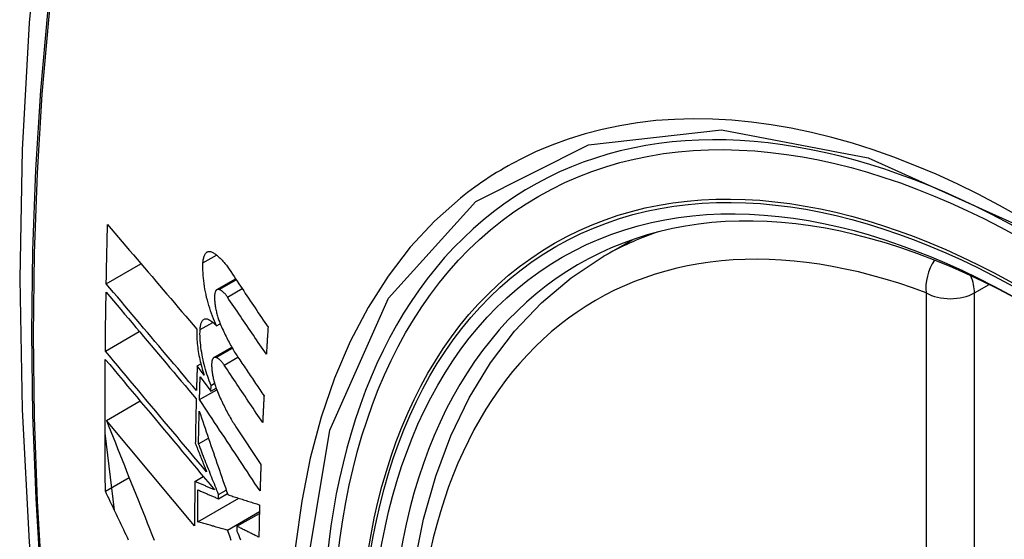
# Model space of a CAD drawing. Header units: inches. Extents: x 290.3 to 341.8, y 105.1 to 164.8.
# Tile 47 of 52: x 337.552 to 337.892, y 135.915 to 136.095. Entities that reach past the tile are written whole.
import ezdxf

# ---------------------------------------------------------------- set-up
doc = ezdxf.new("R2010")
doc.units = ezdxf.units.IN
doc.header["$MEASUREMENT"] = 0
doc.layers.add('Visible Edges(ANSI)', color=7, linetype='Continuous', lineweight=25)
doc.layers.add('Visible Tangent Edges(ANSI)', color=7, linetype='Continuous', lineweight=25)

msp = doc.modelspace()

# ---------------------------------------------------------------- linework, layer by layer
at = {"layer": 'Visible Edges(ANSI)'}
for p, q in [((337.75336, 136.0127), (337.76367, 136.01864)), ((337.58156, 136.00334), (337.59356, 136.01025)), ((337.61983, 136.00129), (337.62628, 136.005)), ((337.58124, 135.98005), (337.59299, 135.98682)), ((337.61969, 135.98876), (337.62096, 135.98949)), ((337.61879, 135.9778), (337.62497, 135.98136)), ((337.61299, 135.97495), (337.61424, 135.97567)), ((337.61537, 135.97177), (337.61299, 135.97495)), ((337.61402, 135.97115), (337.61772, 135.9662)), ((337.6138, 135.96327), (337.61975, 135.9667)), ((337.61772, 135.9662), (337.61779, 135.96821)), ((337.61772, 135.9662), (337.61955, 135.96725)), ((337.61779, 135.96821), (337.61901, 135.96891)), ((337.58161, 135.95612), (337.59324, 135.96282)), ((337.6121, 135.91965), (337.58161, 135.95612)), ((337.62638, 135.95387), (337.63502, 135.94087)), ((337.58438, 135.92504), (337.58114, 135.95166)), ((337.61346, 135.94804), (337.61686, 135.95)), ((337.58126, 135.93162), (337.58947, 135.93635)), ((337.61217, 135.93502), (337.61511, 135.93672)), ((337.61319, 135.92101), (337.62741, 135.92919)), ((337.62035, 135.92901), (337.62343, 135.93079)), ((337.62035, 135.92901), (337.62037, 135.93045)), ((337.62037, 135.93045), (337.62302, 135.93198)), ((337.62347, 135.91821), (337.63451, 135.92456)), ((337.62674, 135.9195), (337.63449, 135.92396)), ((337.62674, 135.9195), (337.62672, 135.91786))]:
    msp.add_line(p, q, dxfattribs=at)
at = {"layer": 'Visible Edges(ANSI)', "flags": 128}
for points in [[(337.60565, 136.33763), (337.59281, 136.29952), (337.58176, 136.26029), (337.57246, 136.22), (337.56491, 136.17873), (337.55907, 136.13654), (337.55492, 136.09349), (337.55245, 136.04965), (337.55163, 136.00507), (337.55244, 135.95983), (337.55487, 135.91398), (337.55889, 135.86758), (337.56449, 135.8207), (337.57163, 135.77342), (337.58031, 135.72578), (337.5905, 135.67787), (337.60218, 135.62975)], [(337.58156, 136.00334), (337.58158, 136.00419), (337.58159, 136.00504), (337.58161, 136.00589), (337.58162, 136.00675), (337.58164, 136.0076), (337.58166, 136.00845), (337.58168, 136.00931), (337.58169, 136.01016), (337.58171, 136.01101), (337.58173, 136.01187), (337.58175, 136.01272), (337.58177, 136.01357), (337.58178, 136.01443), (337.5818, 136.01528), (337.58182, 136.01614), (337.58184, 136.01699), (337.58186, 136.01784), (337.58188, 136.0187), (337.5819, 136.01955), (337.58192, 136.02041), (337.58195, 136.02126), (337.58197, 136.02212), (337.58199, 136.02297), (337.58201, 136.02383)], [(337.58201, 136.02383), (337.58327, 136.02234), (337.58454, 136.02085), (337.58581, 136.01936), (337.58708, 136.01786), (337.58836, 136.01636), (337.58964, 136.01485), (337.59092, 136.01335), (337.59221, 136.01184), (337.5935, 136.01032), (337.59479, 136.00881), (337.59608, 136.0073), (337.59737, 136.00578), (337.59867, 136.00426), (337.59996, 136.00275), (337.60126, 136.00123), (337.60255, 135.99971), (337.60385, 135.9982), (337.60514, 135.99669), (337.60644, 135.99517), (337.60773, 135.99366), (337.60902, 135.99216), (337.61031, 135.99065), (337.6116, 135.98915), (337.61288, 135.98765)], [(337.61499, 136.01052), (337.61502, 136.0109), (337.61505, 136.01126), (337.6151, 136.01161), (337.61516, 136.01194), (337.61523, 136.01226), (337.61531, 136.01256), (337.61541, 136.01284), (337.61551, 136.0131), (337.61562, 136.01333), (337.61574, 136.01355), (337.61587, 136.01375), (337.61601, 136.01392), (337.61616, 136.01407), (337.61631, 136.0142), (337.61648, 136.01431), (337.61665, 136.01439), (337.61682, 136.01445), (337.617, 136.01449), (337.61719, 136.0145), (337.61738, 136.01449), (337.61758, 136.01446), (337.61778, 136.01441), (337.61798, 136.01433), (337.61818, 136.01424)], [(337.61818, 136.01424), (337.61843, 136.0141), (337.61867, 136.01396), (337.61891, 136.01381), (337.61916, 136.01364), (337.6194, 136.01347), (337.61965, 136.01329), (337.6199, 136.01309), (337.62014, 136.01289), (337.62039, 136.01267), (337.62064, 136.01245), (337.62088, 136.01221), (337.62113, 136.01197), (337.62138, 136.01172), (337.62162, 136.01145), (337.62187, 136.01118), (337.62211, 136.0109), (337.62236, 136.01061), (337.6226, 136.01031), (337.62285, 136.01), (337.62309, 136.00969), (337.62333, 136.00936), (337.62357, 136.00903), (337.62381, 136.00869), (337.62404, 136.00834)], [(337.61969, 135.98876), (337.61931, 135.98957), (337.61895, 135.9904), (337.6186, 135.99125), (337.61826, 135.99212), (337.61793, 135.99301), (337.61761, 135.99392), (337.61731, 135.99483), (337.61703, 135.99576), (337.61676, 135.9967), (337.6165, 135.99764), (337.61626, 135.99859), (337.61605, 135.99955), (337.61584, 136.00051), (337.61566, 136.00146), (337.6155, 136.00242), (337.61536, 136.00336), (337.61524, 136.00431), (337.61514, 136.00524), (337.61506, 136.00616), (337.615, 136.00707), (337.61496, 136.00796), (337.61495, 136.00883), (337.61496, 136.00969), (337.61499, 136.01052)], [(337.72053, 135.70454), (337.71279, 135.72372), (337.70594, 135.74298), (337.7, 135.76225), (337.69501, 135.78142), (337.69098, 135.80043), (337.68794, 135.81918), (337.68591, 135.8376), (337.6849, 135.8556), (337.68492, 135.87312), (337.68598, 135.89007), (337.68808, 135.90639), (337.69123, 135.922), (337.69544, 135.93683), (337.7007, 135.95082), (337.707, 135.96388), (337.71433, 135.97595), (337.72267, 135.98694), (337.732, 135.99678), (337.74225, 136.00539), (337.75336, 136.0127)], [(337.62404, 136.00834), (337.6246, 136.0075), (337.62516, 136.00667), (337.62572, 136.00583), (337.62628, 136.005), (337.62683, 136.00416), (337.62739, 136.00333), (337.62795, 136.00249), (337.62851, 136.00166), (337.62907, 136.00082), (337.62963, 135.99998), (337.63019, 135.99915), (337.63075, 135.99831), (337.63131, 135.99747), (337.63187, 135.99663), (337.63243, 135.9958), (337.633, 135.99496), (337.63356, 135.99412), (337.63412, 135.99329), (337.63468, 135.99245), (337.63524, 135.99162), (337.6358, 135.99078), (337.63636, 135.98994), (337.63692, 135.98911), (337.63748, 135.98827)], [(337.58124, 135.98005), (337.58125, 135.9809), (337.58126, 135.98175), (337.58126, 135.9826), (337.58127, 135.98345), (337.58128, 135.9843), (337.58129, 135.98515), (337.5813, 135.986), (337.58131, 135.98684), (337.58132, 135.98769), (337.58133, 135.98854), (337.58134, 135.98939), (337.58135, 135.99024), (337.58137, 135.99109), (337.58138, 135.99194), (337.58139, 135.99279), (337.5814, 135.99364), (337.58141, 135.99449), (337.58143, 135.99534), (337.58144, 135.99619), (337.58145, 135.99704), (337.58147, 135.99789), (337.58148, 135.99874), (337.58149, 135.99959), (337.58151, 136.00044)], [(337.58151, 136.00044), (337.58278, 135.99893), (337.58406, 135.99742), (337.58534, 135.99589), (337.58663, 135.99437), (337.58792, 135.99283), (337.58921, 135.9913), (337.59051, 135.98976), (337.59181, 135.98822), (337.59311, 135.98667), (337.59441, 135.98513), (337.59572, 135.98358), (337.59703, 135.98203), (337.59833, 135.98048), (337.59964, 135.97893), (337.60095, 135.97738), (337.60226, 135.97583), (337.60356, 135.97429), (337.60487, 135.97274), (337.60618, 135.9712), (337.60748, 135.96965), (337.60878, 135.96811), (337.61008, 135.96658), (337.61137, 135.96505), (337.61267, 135.96352)], [(337.61274, 135.96642), (337.61145, 135.96795), (337.61015, 135.96948), (337.60885, 135.97102), (337.60755, 135.97256), (337.60625, 135.9741), (337.60494, 135.97564), (337.60363, 135.97719), (337.60232, 135.97873), (337.60101, 135.98028), (337.59971, 135.98183), (337.5984, 135.98338), (337.59709, 135.98493), (337.59578, 135.98648), (337.59447, 135.98802), (337.59317, 135.98957), (337.59187, 135.99111), (337.59057, 135.99265), (337.58927, 135.99419), (337.58797, 135.99573), (337.58668, 135.99726), (337.5854, 135.99878), (337.58411, 136.00031), (337.58283, 136.00182), (337.58156, 136.00334)], [(337.6206, 136.00133), (337.62049, 136.00137), (337.62037, 136.00139), (337.62026, 136.0014), (337.62015, 136.00139), (337.62005, 136.00137), (337.61994, 136.00134), (337.61985, 136.00129), (337.61975, 136.00124), (337.61966, 136.00116), (337.61958, 136.00108), (337.61949, 136.00098), (337.61942, 136.00086), (337.61935, 136.00074), (337.61928, 136.0006), (337.61922, 136.00045), (337.61917, 136.00029), (337.61912, 136.00011), (337.61908, 135.99993), (337.61905, 135.99974), (337.61902, 135.99953), (337.619, 135.99932), (337.61899, 135.9991), (337.61898, 135.99887), (337.61898, 135.99864)], [(337.62342, 135.99874), (337.62331, 135.99891), (337.62319, 135.99907), (337.62308, 135.99923), (337.62296, 135.99938), (337.62284, 135.99953), (337.62272, 135.99967), (337.62261, 135.99981), (337.62249, 135.99995), (337.62237, 136.00007), (337.62225, 136.0002), (337.62213, 136.00031), (337.62201, 136.00043), (337.62189, 136.00053), (337.62177, 136.00063), (337.62165, 136.00073), (337.62154, 136.00082), (337.62142, 136.00091), (337.6213, 136.00098), (337.62118, 136.00106), (337.62106, 136.00112), (337.62095, 136.00119), (337.62083, 136.00124), (337.62072, 136.00129), (337.6206, 136.00133)], [(337.61898, 135.99864), (337.61899, 135.99828), (337.619, 135.99791), (337.61902, 135.99754), (337.61905, 135.99716), (337.61909, 135.99678), (337.61913, 135.9964), (337.61918, 135.99601), (337.61924, 135.99562), (337.6193, 135.99523), (337.61937, 135.99483), (337.61945, 135.99444), (337.61953, 135.99405), (337.61962, 135.99365), (337.61972, 135.99326), (337.61982, 135.99287), (337.61992, 135.99248), (337.62003, 135.9921), (337.62015, 135.99171), (337.62027, 135.99134), (337.6204, 135.99096), (337.62053, 135.99059), (337.62066, 135.99023), (337.6208, 135.98987), (337.62095, 135.98952)], [(337.6369, 135.97895), (337.63634, 135.97977), (337.63578, 135.98059), (337.63521, 135.98142), (337.63465, 135.98224), (337.63409, 135.98307), (337.63353, 135.98389), (337.63296, 135.98472), (337.6324, 135.98554), (337.63184, 135.98637), (337.63128, 135.9872), (337.63071, 135.98802), (337.63015, 135.98885), (337.62959, 135.98967), (337.62903, 135.9905), (337.62847, 135.99132), (337.62791, 135.99215), (337.62734, 135.99298), (337.62678, 135.9938), (337.62622, 135.99463), (337.62566, 135.99545), (337.6251, 135.99627), (337.62454, 135.9971), (337.62398, 135.99792), (337.62342, 135.99874)], [(337.61399, 135.98746), (337.61401, 135.98783), (337.61404, 135.98819), (337.61409, 135.98852), (337.61414, 135.98885), (337.61421, 135.98915), (337.61429, 135.98944), (337.61438, 135.98971), (337.61447, 135.98996), (337.61458, 135.99018), (337.6147, 135.99039), (337.61483, 135.99057), (337.61496, 135.99073), (337.6151, 135.99087), (337.61525, 135.99099), (337.61541, 135.99108), (337.61558, 135.99115), (337.61575, 135.9912), (337.61592, 135.99123), (337.6161, 135.99123), (337.61629, 135.99121), (337.61648, 135.99117), (337.61667, 135.9911), (337.61687, 135.99101), (337.61706, 135.9909)], [(337.61706, 135.9909), (337.61717, 135.99084), (337.61728, 135.99077), (337.61739, 135.9907), (337.6175, 135.99063), (337.61761, 135.99056), (337.61771, 135.99048), (337.61782, 135.9904), (337.61793, 135.99032), (337.61804, 135.99024), (337.61815, 135.99015), (337.61826, 135.99007), (337.61837, 135.98998), (337.61848, 135.98989), (337.61859, 135.98979), (337.6187, 135.9897), (337.61881, 135.9896), (337.61892, 135.9895), (337.61903, 135.9894), (337.61914, 135.9893), (337.61925, 135.98919), (337.61936, 135.98909), (337.61947, 135.98898), (337.61958, 135.98887), (337.61969, 135.98876)], [(337.61288, 135.98765), (337.61286, 135.98707), (337.61285, 135.98646), (337.61285, 135.98585), (337.61286, 135.98523), (337.61289, 135.98459), (337.61292, 135.98395), (337.61297, 135.9833), (337.61303, 135.98264), (337.6131, 135.98197), (337.61318, 135.9813), (337.61327, 135.98063), (337.61337, 135.97995), (337.61349, 135.97927), (337.61361, 135.97858), (337.61375, 135.97789), (337.61389, 135.9772), (337.61404, 135.97651), (337.61421, 135.97583), (337.61438, 135.97514), (337.61456, 135.97446), (337.61475, 135.97378), (337.61495, 135.97311), (337.61515, 135.97244), (337.61537, 135.97177)], [(337.61779, 135.96821), (337.61748, 135.96897), (337.61718, 135.96974), (337.6169, 135.97052), (337.61662, 135.97131), (337.61636, 135.97211), (337.6161, 135.97292), (337.61586, 135.97374), (337.61563, 135.97457), (337.61541, 135.9754), (337.61521, 135.97624), (337.61502, 135.97708), (337.61484, 135.97792), (337.61468, 135.97876), (337.61454, 135.97959), (337.61441, 135.98042), (337.61429, 135.98125), (337.6142, 135.98207), (337.61411, 135.98288), (337.61405, 135.98368), (337.614, 135.98447), (337.61397, 135.98524), (337.61396, 135.98599), (337.61397, 135.98674), (337.61399, 135.98746)], [(337.62095, 135.98952), (337.62119, 135.98895), (337.62144, 135.98839), (337.62168, 135.98783), (337.62193, 135.98728), (337.62219, 135.98674), (337.62244, 135.9862), (337.6227, 135.98566), (337.62296, 135.98513), (337.62322, 135.98461), (337.62348, 135.98409), (337.62375, 135.98358), (337.62402, 135.98308), (337.62429, 135.98258), (337.62456, 135.98209), (337.62483, 135.9816), (337.62511, 135.98112), (337.62538, 135.98065), (337.62566, 135.98018), (337.62594, 135.97973), (337.62622, 135.97927), (337.62651, 135.97883), (337.62679, 135.97839), (337.62708, 135.97796), (337.62737, 135.97754)], [(337.63748, 135.98827), (337.63746, 135.98789), (337.63743, 135.9875), (337.63741, 135.98711), (337.63738, 135.98672), (337.63736, 135.98633), (337.63733, 135.98594), (337.63731, 135.98555), (337.63728, 135.98516), (337.63726, 135.98477), (337.63723, 135.98439), (337.63721, 135.984), (337.63719, 135.98361), (337.63716, 135.98322), (337.63714, 135.98283), (337.63711, 135.98244), (337.63709, 135.98205), (337.63707, 135.98167), (337.63704, 135.98128), (337.63702, 135.98089), (337.63699, 135.9805), (337.63697, 135.98011), (337.63695, 135.97972), (337.63692, 135.97933), (337.6369, 135.97895)], [(337.61624, 135.93831), (337.61479, 135.94004), (337.61334, 135.94177), (337.61188, 135.9435), (337.61042, 135.94525), (337.60895, 135.94699), (337.60749, 135.94874), (337.60602, 135.95049), (337.60455, 135.95225), (337.60307, 135.954), (337.6016, 135.95576), (337.60013, 135.95752), (337.59866, 135.95927), (337.59718, 135.96103), (337.59571, 135.96278), (337.59425, 135.96453), (337.59278, 135.96628), (337.59132, 135.96802), (337.58986, 135.96976), (337.58841, 135.97149), (337.58696, 135.97322), (337.58552, 135.97494), (337.58409, 135.97665), (337.58266, 135.97836), (337.58124, 135.98005)], [(337.58126, 135.93162), (337.58124, 135.93351), (337.58122, 135.9354), (337.58121, 135.93729), (337.58119, 135.93918), (337.58118, 135.94108), (337.58117, 135.94297), (337.58116, 135.94486), (337.58115, 135.94675), (337.58114, 135.94865), (337.58114, 135.95055), (337.58113, 135.95244), (337.58113, 135.95434), (337.58113, 135.95624), (337.58113, 135.95814), (337.58113, 135.96004), (337.58114, 135.96194), (337.58114, 135.96384), (337.58115, 135.96574), (337.58115, 135.96765), (337.58116, 135.96955), (337.58117, 135.97146), (337.58119, 135.97336), (337.5812, 135.97527), (337.58121, 135.97718)], [(337.58121, 135.97718), (337.58274, 135.97536), (337.58427, 135.97352), (337.58582, 135.97168), (337.58737, 135.96983), (337.58893, 135.96796), (337.5905, 135.96609), (337.59207, 135.96421), (337.59365, 135.96233), (337.59523, 135.96044), (337.59682, 135.95855), (337.59841, 135.95665), (337.6, 135.95475), (337.60159, 135.95285), (337.60319, 135.95095), (337.60478, 135.94904), (337.60638, 135.94714), (337.60797, 135.94524), (337.60956, 135.94335), (337.61114, 135.94145), (337.61273, 135.93957), (337.6143, 135.93768), (337.61588, 135.93581), (337.61744, 135.93394), (337.619, 135.93208)], [(337.61954, 135.97783), (337.61942, 135.97787), (337.61931, 135.97789), (337.61921, 135.9779), (337.6191, 135.9779), (337.619, 135.97788), (337.6189, 135.97785), (337.6188, 135.97781), (337.61871, 135.97775), (337.61863, 135.97768), (337.61854, 135.97759), (337.61846, 135.9775), (337.61839, 135.97739), (337.61832, 135.97726), (337.61826, 135.97713), (337.61821, 135.97698), (337.61816, 135.97682), (337.61811, 135.97665), (337.61807, 135.97647), (337.61804, 135.97628), (337.61802, 135.97607), (337.618, 135.97586), (337.61799, 135.97564), (337.61798, 135.97542), (337.61798, 135.97518)], [(337.62231, 135.97522), (337.6222, 135.97539), (337.62209, 135.97555), (337.62197, 135.97571), (337.62186, 135.97586), (337.62174, 135.97601), (337.62162, 135.97615), (337.62151, 135.97629), (337.62139, 135.97643), (337.62127, 135.97656), (337.62116, 135.97668), (337.62104, 135.9768), (337.62092, 135.97691), (337.6208, 135.97702), (337.62069, 135.97712), (337.62057, 135.97722), (337.62045, 135.97731), (337.62034, 135.9774), (337.62022, 135.97748), (337.6201, 135.97755), (337.61999, 135.97762), (337.61988, 135.97768), (337.61976, 135.97774), (337.61965, 135.97779), (337.61954, 135.97783)], [(337.62737, 135.97754), (337.62773, 135.977), (337.62809, 135.97646), (337.62845, 135.97592), (337.62882, 135.97538), (337.62918, 135.97484), (337.62954, 135.9743), (337.62991, 135.97376), (337.63027, 135.97322), (337.63063, 135.97268), (337.631, 135.97214), (337.63136, 135.9716), (337.63173, 135.97106), (337.63209, 135.97052), (337.63245, 135.96998), (337.63282, 135.96944), (337.63318, 135.9689), (337.63354, 135.96836), (337.63391, 135.96782), (337.63427, 135.96728), (337.63464, 135.96674), (337.635, 135.9662), (337.63536, 135.96567), (337.63573, 135.96513), (337.63609, 135.96459)], [(337.61299, 135.97495), (337.61298, 135.97459), (337.61297, 135.97424), (337.61296, 135.97388), (337.61295, 135.97352), (337.61294, 135.97317), (337.61293, 135.97281), (337.61292, 135.97246), (337.61291, 135.9721), (337.6129, 135.97175), (337.61288, 135.97139), (337.61287, 135.97104), (337.61286, 135.97068), (337.61285, 135.97033), (337.61284, 135.96997), (337.61283, 135.96962), (337.61282, 135.96926), (337.61281, 135.96891), (337.6128, 135.96855), (337.61279, 135.9682), (337.61278, 135.96784), (337.61277, 135.96749), (337.61276, 135.96713), (337.61275, 135.96678), (337.61274, 135.96642)], [(337.61798, 135.97518), (337.61799, 135.97482), (337.61801, 135.97446), (337.61804, 135.97409), (337.61807, 135.97371), (337.61811, 135.97333), (337.61816, 135.97295), (337.61821, 135.97257), (337.61827, 135.97218), (337.61833, 135.97178), (337.61841, 135.97139), (337.61849, 135.971), (337.61857, 135.97061), (337.61866, 135.97021), (337.61876, 135.96982), (337.61886, 135.96943), (337.61897, 135.96904), (337.61908, 135.96866), (337.6192, 135.96828), (337.61932, 135.9679), (337.61945, 135.96752), (337.61958, 135.96716), (337.61972, 135.96679), (337.61986, 135.96643), (337.62, 135.96608)], [(337.63563, 135.95533), (337.63508, 135.95616), (337.63452, 135.95698), (337.63397, 135.95781), (337.63341, 135.95864), (337.63286, 135.95947), (337.6323, 135.9603), (337.63175, 135.96113), (337.63119, 135.96196), (337.63063, 135.96279), (337.63008, 135.96362), (337.62952, 135.96445), (337.62897, 135.96528), (337.62841, 135.96611), (337.62786, 135.96694), (337.6273, 135.96777), (337.62675, 135.9686), (337.62619, 135.96942), (337.62564, 135.97025), (337.62508, 135.97108), (337.62453, 135.97191), (337.62397, 135.97274), (337.62342, 135.97357), (337.62287, 135.97439), (337.62231, 135.97522)], [(337.6138, 135.96327), (337.6138, 135.9636), (337.61381, 135.96393), (337.61382, 135.96426), (337.61383, 135.96459), (337.61384, 135.96491), (337.61385, 135.96524), (337.61386, 135.96557), (337.61387, 135.9659), (337.61388, 135.96623), (337.61389, 135.96655), (337.61389, 135.96688), (337.6139, 135.96721), (337.61391, 135.96754), (337.61392, 135.96787), (337.61393, 135.9682), (337.61394, 135.96852), (337.61395, 135.96885), (337.61396, 135.96918), (337.61397, 135.96951), (337.61398, 135.96984), (337.61399, 135.97017), (337.614, 135.97049), (337.61401, 135.97082), (337.61402, 135.97115)], [(337.61267, 135.96352), (337.61265, 135.96288), (337.61264, 135.96224), (337.61262, 135.9616), (337.6126, 135.96096), (337.61259, 135.96033), (337.61257, 135.95969), (337.61256, 135.95905), (337.61254, 135.95841), (337.61253, 135.95777), (337.61252, 135.95714), (337.6125, 135.9565), (337.61249, 135.95586), (337.61247, 135.95522), (337.61246, 135.95459), (337.61245, 135.95395), (337.61244, 135.95331), (337.61242, 135.95268), (337.61241, 135.95204), (337.6124, 135.9514), (337.61239, 135.95076), (337.61238, 135.95013), (337.61236, 135.94949), (337.61235, 135.94885), (337.61234, 135.94822)], [(337.63471, 135.9317), (337.63384, 135.93301), (337.63297, 135.93433), (337.6321, 135.93564), (337.63123, 135.93696), (337.63036, 135.93827), (337.62948, 135.93959), (337.62861, 135.94091), (337.62774, 135.94222), (337.62687, 135.94354), (337.62599, 135.94486), (337.62512, 135.94618), (337.62425, 135.9475), (337.62337, 135.94881), (337.6225, 135.95013), (337.62163, 135.95145), (337.62076, 135.95277), (337.61988, 135.95408), (337.61901, 135.9554), (337.61814, 135.95671), (337.61727, 135.95803), (337.6164, 135.95934), (337.61553, 135.96065), (337.61466, 135.96196), (337.6138, 135.96327)], [(337.62, 135.96608), (337.62024, 135.9655), (337.62049, 135.96493), (337.62073, 135.96437), (337.62098, 135.96381), (337.62123, 135.96325), (337.62149, 135.96271), (337.62174, 135.96216), (337.622, 135.96163), (337.62226, 135.96109), (337.62252, 135.96057), (337.62279, 135.96005), (337.62306, 135.95953), (337.62332, 135.95903), (337.62359, 135.95852), (337.62387, 135.95803), (337.62414, 135.95754), (337.62441, 135.95706), (337.62469, 135.95658), (337.62497, 135.95611), (337.62525, 135.95565), (337.62553, 135.9552), (337.62581, 135.95475), (337.6261, 135.95431), (337.62638, 135.95387)], [(337.63609, 135.96459), (337.63607, 135.9642), (337.63605, 135.96381), (337.63603, 135.96343), (337.63601, 135.96304), (337.63599, 135.96266), (337.63597, 135.96227), (337.63595, 135.96188), (337.63593, 135.9615), (337.63591, 135.96111), (337.63589, 135.96073), (337.63587, 135.96034), (337.63585, 135.95995), (337.63583, 135.95957), (337.63582, 135.95918), (337.6358, 135.9588), (337.63578, 135.95841), (337.63576, 135.95803), (337.63574, 135.95764), (337.63572, 135.95726), (337.6357, 135.95687), (337.63568, 135.95648), (337.63567, 135.9561), (337.63565, 135.95571), (337.63563, 135.95533)], [(337.58161, 135.95612), (337.58238, 135.95418), (337.58315, 135.95224), (337.58392, 135.95029), (337.5847, 135.94833), (337.58548, 135.94637), (337.58626, 135.94441), (337.58704, 135.94244), (337.58783, 135.94047), (337.58861, 135.9385), (337.5894, 135.93652), (337.59019, 135.93454), (337.59098, 135.93256), (337.59178, 135.93058), (337.59257, 135.9286), (337.59336, 135.92662), (337.59416, 135.92463), (337.59496, 135.92265), (337.59575, 135.92067), (337.59655, 135.91869), (337.59735, 135.91671), (337.59815, 135.91474)], [(337.61346, 135.94804), (337.61347, 135.94851), (337.61347, 135.94898), (337.61348, 135.94945), (337.61349, 135.94992), (337.6135, 135.95038), (337.61351, 135.95085), (337.61352, 135.95132), (337.61353, 135.95179), (337.61354, 135.95226), (337.61355, 135.95273), (337.61356, 135.9532), (337.61357, 135.95367), (337.61358, 135.95414), (337.61359, 135.95461), (337.6136, 135.95508), (337.61361, 135.95555), (337.61362, 135.95602), (337.61363, 135.95649), (337.61364, 135.95696), (337.61365, 135.95743), (337.61366, 135.9579), (337.61367, 135.95837), (337.61368, 135.95884), (337.6137, 135.95931)], [(337.6137, 135.95931), (337.61409, 135.95814), (337.6145, 135.95696), (337.6149, 135.95577), (337.6153, 135.95459), (337.61571, 135.95339), (337.61612, 135.9522), (337.61652, 135.951), (337.61693, 135.9498), (337.61734, 135.9486), (337.61775, 135.94739), (337.61817, 135.94619), (337.61858, 135.94498), (337.61899, 135.94377), (337.6194, 135.94256), (337.61982, 135.94134), (337.62023, 135.94013), (337.62065, 135.93892), (337.62106, 135.9377), (337.62148, 135.93649), (337.62189, 135.93528), (337.62231, 135.93407), (337.62272, 135.93286), (337.62314, 135.93165), (337.62355, 135.93044)], [(337.61234, 135.94822), (337.6125, 135.94781), (337.61266, 135.9474), (337.61283, 135.94698), (337.61299, 135.94657), (337.61315, 135.94616), (337.61331, 135.94575), (337.61347, 135.94534), (337.61364, 135.94492), (337.6138, 135.94451), (337.61396, 135.9441), (337.61412, 135.94369), (337.61429, 135.94327), (337.61445, 135.94286), (337.61461, 135.94245), (337.61477, 135.94203), (337.61493, 135.94162), (337.6151, 135.94121), (337.61526, 135.94079), (337.61542, 135.94038), (337.61559, 135.93997), (337.61575, 135.93955), (337.61591, 135.93914), (337.61607, 135.93873), (337.61624, 135.93831)], [(337.62037, 135.93045), (337.62008, 135.93119), (337.61979, 135.93192), (337.6195, 135.93266), (337.61921, 135.93339), (337.61892, 135.93413), (337.61863, 135.93486), (337.61834, 135.9356), (337.61805, 135.93633), (337.61776, 135.93707), (337.61748, 135.9378), (337.61719, 135.93854), (337.6169, 135.93927), (337.61661, 135.94001), (337.61632, 135.94074), (337.61603, 135.94147), (337.61575, 135.94221), (337.61546, 135.94294), (337.61517, 135.94367), (337.61488, 135.9444), (337.6146, 135.94513), (337.61431, 135.94586), (337.61403, 135.94659), (337.61374, 135.94731), (337.61346, 135.94804)], [(337.63502, 135.94087), (337.63501, 135.94049), (337.63499, 135.94011), (337.63498, 135.93973), (337.63496, 135.93934), (337.63495, 135.93896), (337.63494, 135.93858), (337.63492, 135.93819), (337.63491, 135.93781), (337.6349, 135.93743), (337.63488, 135.93705), (337.63487, 135.93666), (337.63486, 135.93628), (337.63484, 135.9359), (337.63483, 135.93552), (337.63482, 135.93514), (337.6348, 135.93475), (337.63479, 135.93437), (337.63478, 135.93399), (337.63477, 135.93361), (337.63475, 135.93323), (337.63474, 135.93285), (337.63473, 135.93246), (337.63472, 135.93208), (337.63471, 135.9317)], [(337.61217, 135.93502), (337.61216, 135.93438), (337.61216, 135.93374), (337.61215, 135.9331), (337.61215, 135.93246), (337.61214, 135.93181), (337.61214, 135.93117), (337.61213, 135.93053), (337.61213, 135.92989), (337.61212, 135.92925), (337.61212, 135.92861), (337.61212, 135.92797), (337.61211, 135.92733), (337.61211, 135.92669), (337.61211, 135.92605), (337.61211, 135.92541), (337.6121, 135.92477), (337.6121, 135.92413), (337.6121, 135.92349), (337.6121, 135.92285), (337.6121, 135.92221), (337.6121, 135.92157), (337.6121, 135.92093), (337.6121, 135.92029), (337.6121, 135.91965)], [(337.619, 135.93208), (337.61872, 135.9322), (337.61843, 135.93232), (337.61815, 135.93245), (337.61786, 135.93257), (337.61758, 135.93269), (337.61729, 135.93281), (337.61701, 135.93294), (337.61672, 135.93306), (337.61643, 135.93318), (337.61615, 135.93331), (337.61586, 135.93343), (337.61558, 135.93355), (337.61529, 135.93367), (337.61501, 135.9338), (337.61472, 135.93392), (337.61444, 135.93404), (337.61416, 135.93417), (337.61387, 135.93429), (337.61359, 135.93441), (337.6133, 135.93453), (337.61302, 135.93466), (337.61274, 135.93478), (337.61245, 135.9349), (337.61217, 135.93502)], [(337.58928, 135.91473), (337.58886, 135.91562), (337.58843, 135.91651), (337.58801, 135.9174), (337.58759, 135.91829), (337.58716, 135.91918), (337.58674, 135.92007), (337.58632, 135.92096), (337.58589, 135.92185), (337.58547, 135.92274), (337.58505, 135.92363), (337.58463, 135.92452), (337.5842, 135.92541), (337.58378, 135.9263), (337.58336, 135.92719), (337.58294, 135.92808), (337.58252, 135.92896), (337.5821, 135.92985), (337.58168, 135.93074), (337.58126, 135.93162)], [(337.61319, 135.92101), (337.61319, 135.92147), (337.61319, 135.92193), (337.61319, 135.92239), (337.61319, 135.92285), (337.6132, 135.92331), (337.6132, 135.92377), (337.6132, 135.92423), (337.6132, 135.92469), (337.6132, 135.92515), (337.6132, 135.92561), (337.61321, 135.92607), (337.61321, 135.92654), (337.61321, 135.927), (337.61321, 135.92746), (337.61322, 135.92792), (337.61322, 135.92838), (337.61322, 135.92884), (337.61323, 135.9293), (337.61323, 135.92977), (337.61323, 135.93023), (337.61324, 135.93069), (337.61324, 135.93115), (337.61324, 135.93161), (337.61325, 135.93208)], [(337.61325, 135.93208), (337.61354, 135.93195), (337.61384, 135.93182), (337.61413, 135.93169), (337.61443, 135.93157), (337.61472, 135.93144), (337.61502, 135.93131), (337.61531, 135.93118), (337.61561, 135.93105), (337.6159, 135.93093), (337.6162, 135.9308), (337.61649, 135.93067), (337.61679, 135.93054), (337.61709, 135.93041), (337.61738, 135.93029), (337.61768, 135.93016), (337.61798, 135.93003), (337.61827, 135.9299), (337.61857, 135.92978), (337.61887, 135.92965), (337.61916, 135.92952), (337.61946, 135.92939), (337.61976, 135.92927), (337.62005, 135.92914), (337.62035, 135.92901)], [(337.62355, 135.93044), (337.62401, 135.93029), (337.62446, 135.93014), (337.62492, 135.93), (337.62537, 135.92985), (337.62583, 135.9297), (337.62628, 135.92956), (337.62674, 135.92941), (337.6272, 135.92926), (337.62765, 135.92911), (337.62811, 135.92897), (337.62857, 135.92882), (337.62903, 135.92867), (337.62949, 135.92853), (337.62995, 135.92838), (337.63041, 135.92823), (337.63087, 135.92809), (337.63133, 135.92794), (337.6318, 135.92779), (337.63226, 135.92765), (337.63272, 135.9275), (337.63318, 135.92736), (337.63364, 135.92721), (337.63411, 135.92707), (337.63457, 135.92692)], [(337.63457, 135.92692), (337.63455, 135.92645), (337.63454, 135.92599), (337.63453, 135.92552), (337.63452, 135.92505), (337.63451, 135.92459), (337.63449, 135.92412), (337.63448, 135.92365), (337.63447, 135.92319), (337.63446, 135.92272), (337.63445, 135.92225), (337.63444, 135.92179), (337.63443, 135.92132), (337.63442, 135.92086), (337.63441, 135.92039), (337.6344, 135.91992), (337.63439, 135.91946), (337.63438, 135.91899), (337.63437, 135.91853), (337.63436, 135.91806), (337.63435, 135.9176), (337.63434, 135.91713), (337.63433, 135.91667), (337.63432, 135.9162), (337.63431, 135.91574)], [(337.62347, 135.91821), (337.62304, 135.91832), (337.62261, 135.91844), (337.62218, 135.91855), (337.62175, 135.91867), (337.62132, 135.91879), (337.62089, 135.9189), (337.62046, 135.91902), (337.62003, 135.91914), (337.6196, 135.91925), (337.61917, 135.91937), (337.61874, 135.91949), (337.61831, 135.9196), (337.61788, 135.91972), (337.61745, 135.91984), (337.61702, 135.91996), (337.61659, 135.92007), (337.61617, 135.92019), (337.61574, 135.92031), (337.61531, 135.92042), (337.61489, 135.92054), (337.61446, 135.92066), (337.61404, 135.92077), (337.61361, 135.92089), (337.61319, 135.92101)], [(337.63431, 135.91574), (337.63399, 135.91589), (337.63368, 135.91605), (337.63336, 135.91621), (337.63305, 135.91636), (337.63273, 135.91652), (337.63241, 135.91668), (337.6321, 135.91683), (337.63178, 135.91699), (337.63146, 135.91715), (337.63115, 135.9173), (337.63083, 135.91746), (337.63052, 135.91762), (337.6302, 135.91778), (337.62989, 135.91793), (337.62957, 135.91809), (337.62926, 135.91825), (337.62894, 135.9184), (337.62863, 135.91856), (337.62831, 135.91872), (337.628, 135.91887), (337.62768, 135.91903), (337.62737, 135.91919), (337.62706, 135.91935), (337.62674, 135.9195)], [(337.62477, 135.91454), (337.62434, 135.91577), (337.6239, 135.91699), (337.62347, 135.91821)], [(337.62672, 135.91786), (337.62703, 135.9171), (337.62733, 135.91635), (337.62764, 135.9156), (337.62794, 135.91484)]]:
    msp.add_lwpolyline(points, dxfattribs=at)
at = {"layer": 'Visible Edges(ANSI)'}
for centre, major_axis, start_param, end_param in [((338.00699, 135.23431), (-0.64835, 1.12588), 5.16346, 5.835982), ((337.90225, 135.73726), (0.15718, -0.27294), 2.362013, 7.062765)]:
    msp.add_ellipse(centre, major_axis=major_axis, ratio=0.578093, start_param=start_param, end_param=end_param, dxfattribs=at)
msp.add_ellipse((337.89877, 135.73526), major_axis=(-0.15963, 0.2772), ratio=0.578093, dxfattribs=at)
at = {"layer": 'Visible Tangent Edges(ANSI)'}
for p, q in [((337.61499, 136.01052), (337.61971, 136.01324)), ((337.6206, 136.00133), (337.62647, 136.00471)), ((337.62342, 135.99874), (337.6285, 136.00167)), ((337.88171, 136.00015), (337.88676, 136.00305)), ((337.86501, 136.00015), (337.86501, 135.51485)), ((337.88171, 135.51485), (337.88171, 136.00015)), ((337.61399, 135.98746), (337.61837, 135.98998)), ((337.61954, 135.97783), (337.62514, 135.98106)), ((337.62231, 135.97522), (337.62708, 135.97796))]:
    msp.add_line(p, q, dxfattribs=at)
at = {"layer": 'Visible Tangent Edges(ANSI)', "flags": 128}
for points in [[(337.60481, 136.29403), (337.59704, 136.27154), (337.58992, 136.2484), (337.58345, 136.22461), (337.57764, 136.20022), (337.57251, 136.17524), (337.56805, 136.1497), (337.56428, 136.12364), (337.56119, 136.09709), (337.5588, 136.07007), (337.55709, 136.04264), (337.55608, 136.01483), (337.55575, 135.98662), (337.55611, 135.95803), (337.55716, 135.92907), (337.55889, 135.89974), (337.5613, 135.87009), (337.56439, 135.84015), (337.56816, 135.80996), (337.5726, 135.77952), (337.57772, 135.74884), (337.5835, 135.71796)], [(337.58424, 135.71752), (337.57844, 135.74834), (337.5733, 135.77896), (337.56884, 135.80935), (337.56506, 135.83948), (337.56196, 135.86936), (337.55953, 135.89896), (337.55779, 135.92822), (337.55674, 135.95713), (337.55638, 135.98565), (337.55671, 136.01378), (337.55773, 136.04152), (337.55944, 136.06886), (337.56185, 136.09578), (337.56495, 136.12223), (337.56874, 136.14818), (337.57321, 136.1736), (337.57836, 136.19846), (337.58419, 136.22273), (337.59067, 136.24639), (337.59781, 136.2694), (337.60559, 136.29176)], [(337.89764, 136.02631), (337.89033, 136.0304), (337.88301, 136.03423), (337.8757, 136.03782), (337.8684, 136.04115), (337.86111, 136.04423), (337.85386, 136.04705), (337.84664, 136.0496), (337.83947, 136.05188), (337.83236, 136.0539), (337.82531, 136.05564), (337.81834, 136.0571), (337.81142, 136.05829), (337.80457, 136.05921), (337.79778, 136.05986), (337.79108, 136.06023), (337.78446, 136.06032), (337.77794, 136.06014), (337.77153, 136.05969), (337.76524, 136.05896), (337.75906, 136.05795), (337.753, 136.05668), (337.74706, 136.05513), (337.74126, 136.05332), (337.73559, 136.05124)], [(337.68957, 135.69706), (337.66535, 135.76622), (337.65183, 135.83393), (337.64962, 135.89715), (337.65883, 135.95274), (337.67909, 135.99838), (337.70935, 136.03176), (337.7483, 136.05138), (337.79429, 136.0565), (337.84498, 136.04683), (337.89814, 136.02286)], [(337.73559, 136.05124), (337.73416, 136.05067), (337.73275, 136.05008), (337.73135, 136.04948), (337.72995, 136.04886), (337.72856, 136.04822), (337.72719, 136.04756), (337.72582, 136.04689), (337.72446, 136.0462), (337.72311, 136.0455), (337.72177, 136.04478), (337.72044, 136.04404), (337.71912, 136.04328), (337.71781, 136.04251), (337.71651, 136.04172), (337.71522, 136.04092), (337.71394, 136.0401), (337.71267, 136.03926), (337.71141, 136.03841), (337.71016, 136.03754), (337.70892, 136.03665), (337.70769, 136.03575), (337.70647, 136.03483), (337.70526, 136.0339), (337.70406, 136.03295)], [(337.70406, 136.03295), (337.69503, 136.02494), (337.68667, 136.01594), (337.67901, 136.00598), (337.67208, 135.99511), (337.66589, 135.98334), (337.66048, 135.97071), (337.65588, 135.95727), (337.6521, 135.9431), (337.64915, 135.92823), (337.64703, 135.91272), (337.64576, 135.89658), (337.64534, 135.87988), (337.64577, 135.86264), (337.64705, 135.84498), (337.64918, 135.82696), (337.65215, 135.80863), (337.65594, 135.79007), (337.66053, 135.77132), (337.66593, 135.75245), (337.6721, 135.73351), (337.67904, 135.71459)]]:
    msp.add_lwpolyline(points, dxfattribs=at)
at = {"layer": 'Visible Tangent Edges(ANSI)'}
for centre, major_axis, ratio, start_param, end_param in [((337.90125, 135.73669), (-0.17285, 0.30015), 0.578093, 5.049711, 10.658253), ((337.9012, 135.73666), (-0.1503, 0.261), 0.578093, 5.670484, 8.47055), ((337.90955, 135.74147), (-0.15619, 0.27123), 0.578093, 6.170881, 6.283185), ((337.87336, 136.00496), (-0.00416, -0.01105), 0.667544, 4.352992, 5.394234), ((337.87336, 136.00496), (0.00589, -0.01024), 0.578093, 0.787332, 1.35469), ((337.87336, 136.00496), (-0.01181, 0), 0.575862, 0.785398, 2.356194)]:
    msp.add_ellipse(centre, major_axis=major_axis, ratio=ratio, start_param=start_param, end_param=end_param, dxfattribs=at)
for centre, major_axis in [((337.90184, 135.73703), (0.17078, -0.29656)), ((337.89887, 135.73532), (-0.16238, 0.28198)), ((337.89877, 135.73526), (0.16178, -0.28094))]:
    msp.add_ellipse(centre, major_axis=major_axis, ratio=0.578093, dxfattribs=at)

doc.saveas('drawing.dxf')
